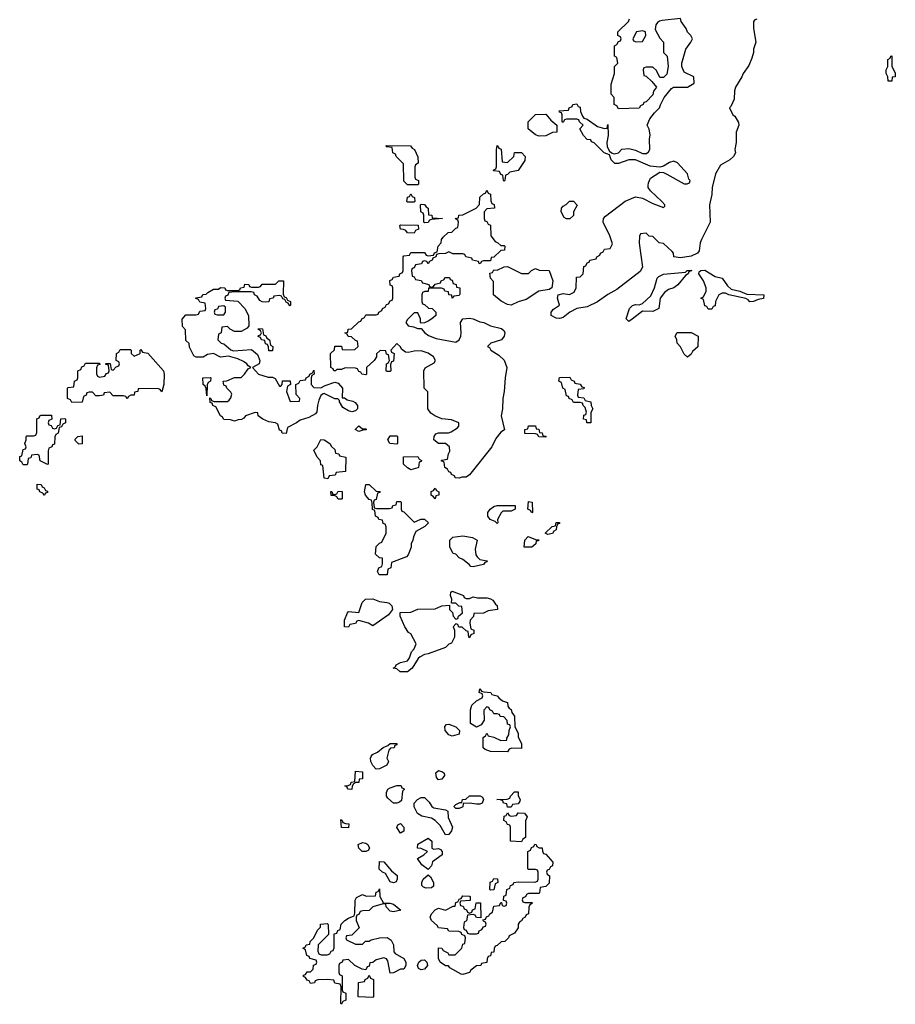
# Model space of a CAD drawing. Header units: inches. Extents: x 2547364 to 2752884, y 552026 to 708734.
# Tile 20 of 85: x 2634149 to 2639211, y 590186 to 595881. Entities that reach past the tile are written whole.
import ezdxf

# ---------------------------------------------------------------- set-up
doc = ezdxf.new("R2010")
doc.units = ezdxf.units.IN
doc.header["$MEASUREMENT"] = 0
doc.layers.add('C6539', color=7, linetype='Continuous')

msp = doc.modelspace()

# ---------------------------------------------------------------- linework, layer by layer
at = {"layer": 'C6539', "color": 6}
msp.add_lwpolyline([(2638410, 595884), (2638399.6, 595880.4), (2638390.7, 595869.3), (2638390.4, 595830), (2638405.5, 595750), (2638390.8, 595710), (2638390.7, 595690), (2638382, 595658), (2638363.8, 595616.2), (2638330.8, 595570), (2638324, 595550), (2638287.3, 595490), (2638282, 595470), (2638279.3, 595420.7), (2638261, 595379), (2638252, 595370), (2638271.1, 595331.1), (2638282.8, 595322.8), (2638305.4, 595285.4), (2638306, 595270), (2638290.7, 595230), (2638290.6, 595170), (2638284, 595130), (2638286.8, 595110), (2638276, 595090), (2638254, 595070), (2638201.3, 595038.7), (2638171.8, 594990), (2638153, 594910), (2638150, 594868.7), (2638137.6, 594810), (2638141.3, 594710), (2638090, 594608.7), (2638083, 594590), (2638076.4, 594543.6), (2638066.8, 594530), (2638030, 594513.6), (2637970, 594502.7), (2637930, 594508.7), (2637928, 594530), (2637920.4, 594540.4), (2637870, 594586), (2637846, 594590), (2637810, 594626), (2637788.7, 594628.7), (2637770, 594646), (2637738, 594642), (2637732, 594628), (2637731, 594589), (2637750.4, 594450), (2637735.8, 594424.2), (2637600.3, 594319.7), (2637548.9, 594291.1), (2637490.3, 594249.7), (2637430, 594220.7), (2637370, 594209.6), (2637330, 594189.5), (2637290, 594158.4), (2637270, 594152), (2637250, 594154), (2637222, 594170), (2637221.2, 594190), (2637234.2, 594205.8), (2637269.2, 594230), (2637258, 594270), (2637262, 594290), (2637290, 594297.3), (2637328.4, 594291.6), (2637354.6, 594305.4), (2637366, 594330), (2637368.4, 594391.6), (2637390, 594394), (2637406, 594410), (2637410, 594454), (2637422, 594458), (2637430, 594474), (2637442, 594478), (2637446, 594490), (2637482, 594498), (2637486, 594510), (2637502, 594518), (2637506, 594530), (2637522, 594538), (2637530, 594554), (2637562, 594558), (2637575.3, 594584.7), (2637561.2, 594630), (2637522.9, 594710), (2637523.7, 594730), (2637535.8, 594744.2), (2637649.7, 594830.3), (2637710, 594855.5), (2637750, 594848), (2637810, 594817.3), (2637870, 594794), (2637878, 594802), (2637878, 594810), (2637862, 594830), (2637796, 594890), (2637782.7, 594910), (2637781.5, 594921.5), (2637783.3, 594936.7), (2637796.6, 594963.4), (2637850, 594998), (2637870, 594996), (2637890, 594987.7), (2637990, 594931.3), (2638008, 594932), (2638022, 594938), (2638026, 594950), (2638018, 594958), (2638009, 594990), (2637952.6, 595052.6), (2637930, 595062.9), (2637905.1, 595054.9), (2637870, 595032.7), (2637850, 595028), (2637793.8, 595033.8), (2637709.3, 595069.3), (2637670, 595069.3), (2637610, 595049.4), (2637589.6, 595049.6), (2637569, 595070), (2637559, 595099), (2637528, 595110), (2637470, 595168), (2637454.6, 595174.6), (2637450, 595186), (2637430, 595188), (2637408, 595210), (2637388, 595250), (2637406, 595270), (2637386, 595290), (2637382, 595302), (2637370, 595306), (2637310, 595306), (2637298, 595302), (2637290, 595286), (2637286, 595290), (2637286, 595330), (2637282, 595342), (2637270, 595346), (2637267.3, 595352.7), (2637322, 595358), (2637326, 595370), (2637342, 595378), (2637346, 595390), (2637370, 595394), (2637378, 595378), (2637390, 595374), (2637391.3, 595350), (2637402, 595322), (2637411.1, 595311.1), (2637430, 595304.7), (2637490, 595262), (2637530, 595252), (2637546, 595254), (2637550, 595274), (2637550.9, 595210.9), (2637542.8, 595170), (2637544.7, 595144.7), (2637559.6, 595119.6), (2637571, 595111), (2637585.4, 595105.4), (2637610, 595111), (2637630, 595131), (2637670, 595136.3), (2637710, 595125.5), (2637750, 595107.3), (2637773.1, 595106.9), (2637784.4, 595115.6), (2637792, 595130), (2637789.6, 595190), (2637793.8, 595213.8), (2637787.3, 595247.3), (2637777.2, 595270), (2637792.3, 595307.7), (2637818.6, 595341.4), (2637848.7, 595370), (2637852.7, 595387.3), (2637875.3, 595430), (2637916.4, 595483.6), (2637929.2, 595490.8), (2638010, 595491.3), (2638047.3, 595512.7), (2638046, 595550), (2637990, 595578), (2637977.2, 595610), (2637976, 595630), (2637999.3, 595710), (2638029, 595750), (2638038, 595770), (2638028.9, 595788.9), (2638009.2, 595809.2), (2638001.2, 595830), (2637974, 595870), (2637968.4, 595888.4), (2637863.5, 595876.5), (2637847.1, 595872.9), (2637835.3, 595864.7), (2637826, 595850), (2637823.6, 595823.6), (2637850, 595774), (2637871.6, 595751.6), (2637871.6, 595691.6), (2637891.3, 595670), (2637898.8, 595610), (2637890, 595566), (2637870, 595546), (2637850, 595546), (2637830, 595586), (2637810, 595606), (2637770, 595606), (2637758, 595602), (2637754, 595590), (2637758, 595558), (2637770, 595554), (2637803.6, 595523.6), (2637831.3, 595491.3), (2637812.7, 595467.3), (2637810, 595446), (2637770, 595406), (2637758, 595402), (2637754, 595390), (2637738, 595382), (2637730, 595368), (2637610, 595366), (2637602, 595382), (2637586, 595390), (2637586, 595430), (2637568, 595450), (2637568.4, 595508.4), (2637588, 595570), (2637588, 595610), (2637606, 595630), (2637602, 595662), (2637588, 595670), (2637588, 595730), (2637602, 595738), (2637610, 595754), (2637622, 595758), (2637626, 595770), (2637622, 595782), (2637606, 595790), (2637606, 595810), (2637668, 595870), (2637674, 595886)], dxfattribs=at)
for points in [[(2637750, 595815.3), (2637714, 595810), (2637694, 595770), (2637698, 595758), (2637712.7, 595752.7), (2637750, 595754), (2637768, 595790), (2637766, 595810)], [(2639170, 595526), (2639168, 595550), (2639158, 595570), (2639158, 595590), (2639168, 595610), (2639168, 595650), (2639182, 595658), (2639186, 595670), (2639191.3, 595671.3), (2639191.3, 595610), (2639210, 595574), (2639211, 595550), (2639192.7, 595547.3), (2639190, 595526)], [(2637152.7, 595207.3), (2637130, 595215.3), (2637088, 595250), (2637088, 595290), (2637130, 595332), (2637190, 595334), (2637219.6, 595299.6), (2637254, 595270), (2637254, 595230), (2637230, 595228), (2637190, 595208)], [(2636390, 594926), (2636370, 594946), (2636367.3, 595047.3), (2636326, 595090), (2636322, 595102), (2636306, 595110), (2636302, 595142), (2636270, 595146), (2636266, 595150), (2636270, 595154), (2636408.7, 595151.3), (2636418, 595138), (2636431.3, 595130), (2636451.6, 595088.4), (2636452, 595050), (2636438, 595042), (2636434, 595030), (2636434, 594970), (2636438, 594958), (2636454, 594950), (2636454, 594930), (2636450, 594926)], [(2636970, 595054), (2637006, 595090), (2637010, 595112), (2637050, 595112), (2637071, 595090), (2637070, 595066), (2637031.1, 595008.9), (2636982, 594998), (2636970, 594986), (2636958, 594982), (2636954, 594950), (2636950, 594946), (2636946, 594950), (2636942, 594982), (2636930, 594986), (2636922, 595002), (2636890, 595006), (2636886, 595010), (2636902, 595018), (2636906, 595030), (2636906, 595130), (2636910, 595154), (2636918, 595138), (2636931.6, 595131.6), (2636938, 595058)], [(2636930, 594574), (2636950, 594574), (2636954, 594570), (2636951.6, 594548.4), (2636930, 594546), (2636890, 594508), (2636874, 594506), (2636870, 594486), (2636830, 594486), (2636818, 594482), (2636812, 594468), (2636806, 594470), (2636802, 594482), (2636766, 594490), (2636762, 594502), (2636728.4, 594508.4), (2636722, 594522), (2636710, 594526), (2636652.7, 594527.3), (2636630, 594538), (2636611.1, 594528.9), (2636572.7, 594527.3), (2636558, 594522), (2636554, 594510), (2636538, 594502), (2636534, 594490), (2636518, 594482), (2636510, 594468), (2636502, 594482), (2636490, 594486), (2636478, 594482), (2636471.6, 594468.4), (2636438, 594462), (2636430, 594446), (2636418, 594442), (2636414, 594430), (2636418, 594398), (2636430, 594394), (2636438, 594378), (2636470, 594372), (2636478, 594358), (2636514, 594350), (2636518, 594338), (2636530, 594334), (2636542, 594338), (2636550, 594352), (2636582, 594358), (2636586, 594370), (2636602, 594378), (2636606, 594390), (2636634, 594390), (2636638, 594378), (2636650, 594374), (2636654, 594354), (2636672, 594350), (2636674, 594334), (2636694, 594330), (2636692.7, 594292.7), (2636690, 594286), (2636658, 594282), (2636650, 594269.2), (2636648, 594288), (2636630, 594289), (2636627.3, 594307.3), (2636606, 594310), (2636602, 594322), (2636588.4, 594328.4), (2636512.7, 594327.3), (2636510, 594309), (2636491.6, 594308.4), (2636478, 594302), (2636474, 594290), (2636474, 594250), (2636478, 594238), (2636490, 594234), (2636511.6, 594211.6), (2636534, 594210), (2636554, 594190), (2636554, 594170), (2636532, 594150), (2636510, 594138), (2636490, 594128), (2636470, 594126), (2636466, 594130), (2636466, 594150), (2636450, 594186), (2636430, 594186), (2636390, 594146), (2636382, 594130), (2636394, 594110), (2636424.7, 594104.7), (2636450, 594094), (2636470, 594094), (2636491, 594070), (2636513.2, 594053.2), (2636557.3, 594037.3), (2636670, 594014.9), (2636689.4, 594030), (2636698.4, 594050), (2636701.6, 594070), (2636698, 594130), (2636710, 594150.8), (2636750, 594154), (2636770, 594150.6), (2636810, 594134), (2636832, 594130), (2636870, 594111), (2636934.4, 594094.4), (2636950, 594082), (2636953.4, 594070), (2636950.7, 594050), (2636934.8, 594030), (2636872, 594010), (2636854, 593990), (2636865.4, 593985.4), (2636872, 593970), (2636919.9, 593939.9), (2636950, 593910.6), (2636965.5, 593870), (2636955.5, 593810), (2636950.6, 593730.6), (2636941.6, 593690), (2636940.5, 593630), (2636933.4, 593590), (2636950.9, 593509.1), (2636930, 593495.3), (2636902, 593458), (2636878.8, 593410), (2636750, 593248), (2636730, 593235.3), (2636705.4, 593234.6), (2636690, 593228.7), (2636666, 593230), (2636662, 593242), (2636646, 593250), (2636642, 593262), (2636630, 593266), (2636622, 593282), (2636606, 593290), (2636602, 593322), (2636586, 593330), (2636590, 593334), (2636622, 593338), (2636628, 593370), (2636635.3, 593384.7), (2636633.2, 593410), (2636610, 593429.2), (2636569.3, 593429.3), (2636544, 593450), (2636546, 593470), (2636554, 593486), (2636570.8, 593490.8), (2636628.9, 593491.1), (2636643.1, 593496.9), (2636680.4, 593519.6), (2636688, 593530), (2636688, 593550), (2636645.6, 593565.6), (2636590, 593572.7), (2636549.6, 593589.6), (2636525.4, 593605.4), (2636509.2, 593630), (2636508.7, 593728.7), (2636488, 593750), (2636485.2, 593850), (2636492.3, 593867.7), (2636544.5, 593895.5), (2636552, 593910), (2636540.9, 593930), (2636510, 593951.8), (2636470, 593964.5), (2636430, 593962.9), (2636395.1, 593955.1), (2636378.6, 593958.6), (2636355.5, 593975.5), (2636350, 593988), (2636330, 594008), (2636294, 593970), (2636298, 593958), (2636314, 593950), (2636310, 593906), (2636298, 593902), (2636292.7, 593887.3), (2636294, 593850), (2636290, 593846), (2636270, 593846), (2636268, 593850), (2636268.9, 593891.1), (2636282, 593898), (2636286, 593910), (2636282, 593942), (2636270, 593946), (2636266, 593966), (2636232.7, 593967.3), (2636212, 593948), (2636211.3, 593930), (2636198, 593910), (2636154, 593870), (2636154, 593830), (2636150, 593826), (2636126, 593830), (2636122, 593842), (2636110, 593846), (2636102, 593862), (2636090, 593866), (2636030, 593868), (2636010, 593858), (2635982, 593858), (2635974, 593850), (2635966, 593850), (2635962, 593862), (2635948, 593870), (2635946, 593950), (2635968, 593972), (2635970, 593992), (2636010, 593992), (2636014, 593974), (2636030, 593972), (2636087.3, 593972.7), (2636106, 593990), (2636102, 594022), (2636090, 594026), (2636067.3, 594047.3), (2636048.4, 594048.4), (2636042, 594062), (2636028, 594070), (2636046, 594074), (2636048, 594090), (2636068, 594092), (2636110, 594134), (2636122, 594138), (2636126, 594150), (2636142, 594158), (2636150, 594174), (2636210, 594174), (2636222, 594178), (2636226, 594190), (2636242, 594198), (2636246, 594210), (2636262, 594218), (2636270, 594234), (2636282, 594238), (2636290, 594254), (2636302, 594258), (2636306, 594270), (2636306, 594330), (2636302, 594342), (2636290, 594346), (2636288.4, 594371.6), (2636302, 594378), (2636310, 594392), (2636342, 594398), (2636346, 594410), (2636362, 594418), (2636366, 594430), (2636366, 594510), (2636370, 594514), (2636402, 594518), (2636410, 594534), (2636490, 594534), (2636498, 594518), (2636510, 594514), (2636542, 594518), (2636547.3, 594532.7), (2636562, 594538), (2636568.4, 594571.6), (2636586, 594590), (2636588, 594610), (2636596.4, 594623.6), (2636626, 594650), (2636647.3, 594652.7), (2636670, 594674), (2636682, 594678), (2636686, 594710), (2636682, 594722), (2636666, 594730), (2636686, 594734), (2636688, 594750), (2636710, 594751.3), (2636788.7, 594791.3), (2636807.3, 594812.7), (2636810, 594854), (2636830, 594874), (2636842, 594878), (2636850, 594894), (2636858, 594878), (2636871.3, 594871.3), (2636872.7, 594832.7), (2636878, 594818), (2636891.3, 594811.3), (2636894, 594790), (2636850, 594786), (2636834, 594770), (2636834, 594730), (2636838, 594718), (2636850, 594714), (2636858, 594698), (2636871.6, 594691.6), (2636872, 594630), (2636898, 594598), (2636914, 594590)], [(2636390, 594826), (2636388, 594830), (2636390, 594854), (2636402, 594858), (2636410, 594874), (2636418, 594858), (2636431.6, 594851.6), (2636434, 594830), (2636430, 594826)], [(2636490, 594706), (2636486, 594710), (2636486, 594750), (2636482, 594762), (2636468, 594770), (2636466, 594810), (2636470, 594814), (2636490, 594811.3), (2636498, 594798), (2636510, 594791.3), (2636512.7, 594752.7), (2636532, 594750), (2636534, 594734), (2636594, 594730), (2636530, 594726), (2636518, 594722), (2636510, 594708)], [(2637330, 594728.7), (2637310, 594729), (2637297.2, 594737.2), (2637279, 594770), (2637282, 594790), (2637290, 594802), (2637308.4, 594811.6), (2637328.4, 594831.6), (2637350, 594832), (2637371.1, 594808.9), (2637351.3, 594768.7), (2637350, 594748)], [(2636430, 594646), (2636390, 594648), (2636382, 594662), (2636368, 594668), (2636350, 594668.7), (2636346, 594690), (2636350, 594694), (2636452.7, 594692.7), (2636454, 594670), (2636438, 594662)], [(2637050, 594412), (2637090, 594412), (2637108, 594430), (2637130, 594442), (2637152.7, 594432.7), (2637210.8, 594430.8), (2637230.5, 594370.5), (2637226, 594330), (2637210, 594319.3), (2637150, 594309.6), (2637077.4, 594262.6), (2637030, 594249.5), (2636990, 594229.4), (2636970, 594232.7), (2636932.7, 594252.7), (2636888, 594290), (2636887.3, 594367.3), (2636870, 594386), (2636866, 594414), (2636882, 594418), (2636890, 594434), (2636910, 594432), (2636950, 594452), (2636970, 594454)], [(2637810, 594192), (2637750, 594194), (2637690, 594149.2), (2637670, 594135.3), (2637655.3, 594150), (2637675.1, 594210), (2637691.9, 594228.1), (2637710, 594232.7), (2637730, 594230.6), (2637750, 594238.8), (2637796.9, 594283.1), (2637819.5, 594330), (2637835.1, 594384.9), (2637844, 594396), (2637870, 594408.5), (2637999, 594421), (2638008, 594430), (2638034, 594430), (2638018, 594422), (2638014, 594410), (2637998, 594402), (2637953.5, 594346.5), (2637930, 594329.4), (2637899.1, 594320.9), (2637876.8, 594303.2), (2637850.7, 594270), (2637844.7, 594210)], [(2638370.4, 594249.6), (2638361.2, 594261.2), (2638347.3, 594267.3), (2638248, 594290), (2638230, 594299), (2638210, 594299), (2638190.8, 594289.2), (2638171.3, 594250), (2638170, 594226), (2638158, 594222), (2638150, 594206), (2638130, 594206), (2638122, 594222), (2638110, 594226), (2638102, 594262), (2638086, 594270), (2638102, 594278), (2638118, 594310), (2638117.2, 594330), (2638102.7, 594370), (2638075.3, 594410), (2638078, 594422), (2638086, 594430), (2638110, 594431.3), (2638170, 594396), (2638210, 594386), (2638240.5, 594340.5), (2638262.8, 594322.8), (2638312, 594310), (2638352.8, 594292.8), (2638450.8, 594290), (2638450, 594269), (2638418, 594262), (2638392, 594250)], [(2635710, 594226), (2635702, 594242), (2635690, 594246), (2635682, 594262), (2635670, 594266), (2635662, 594282), (2635650, 594286), (2635618, 594282), (2635614, 594270), (2635594, 594266), (2635590, 594248), (2635570, 594246), (2635550, 594248), (2635536.4, 594256.4), (2635522, 594282), (2635506, 594290), (2635502, 594302), (2635487.3, 594307.3), (2635392.7, 594307.3), (2635358, 594302), (2635352.7, 594287.3), (2635338, 594282), (2635334, 594270), (2635338, 594258), (2635410, 594252), (2635450.7, 594210.7), (2635471.3, 594170), (2635474, 594110), (2635463.6, 594096.4), (2635430, 594078), (2635390, 594078), (2635366, 594090), (2635350, 594106), (2635318, 594102), (2635314, 594070), (2635298, 594062), (2635294, 594030), (2635314, 594010), (2635330, 594006), (2635370, 593971.3), (2635385.4, 593965.4), (2635490, 593974), (2635524.5, 593944.5), (2635538, 593910), (2635534, 593890), (2635494, 593870), (2635530, 593831.3), (2635586, 593814), (2635610, 593814), (2635625.4, 593805.4), (2635650, 593762), (2635658, 593762), (2635666, 593770), (2635668, 593792), (2635712.7, 593792.7), (2635714, 593770), (2635698, 593762), (2635692, 593730), (2635712.7, 593672.7), (2635766, 593674), (2635768, 593690), (2635747.3, 593712.7), (2635746, 593770), (2635762, 593778), (2635770, 593794), (2635802, 593798), (2635806, 593810), (2635822, 593818), (2635826, 593830), (2635842, 593838), (2635850, 593854), (2635852, 593830), (2635838, 593822), (2635834, 593810), (2635834, 593770), (2635850, 593754), (2635890, 593752), (2635914.6, 593765.4), (2635970, 593784.7), (2635990, 593778), (2636014.8, 593750), (2636012.7, 593692.7), (2636027.3, 593692.7), (2636042.5, 593682.5), (2636075.2, 593675.2), (2636087.5, 593667.5), (2636101, 593650), (2636101, 593630), (2636090, 593619), (2636070, 593612.7), (2636050, 593619.3), (2636018, 593638), (2635998, 593670), (2635998, 593678), (2635988.4, 593688.4), (2635971.6, 593688.4), (2635910, 593718), (2635903.6, 593716.4), (2635890, 593708), (2635879.1, 593680.9), (2635870.6, 593650), (2635867.5, 593612.5), (2635859.1, 593600.9), (2635820.7, 593579.3), (2635770, 593564), (2635750, 593548.7), (2635698, 593522), (2635690, 593488), (2635666, 593490), (2635662, 593502), (2635650, 593506), (2635642, 593542), (2635628.4, 593548.4), (2635590, 593554), (2635555.3, 593570), (2635528, 593590), (2635526, 593606), (2635510, 593608), (2635454, 593590), (2635444.7, 593575.3), (2635431.6, 593568.4), (2635412.7, 593567.3), (2635390, 593558), (2635367.3, 593567.3), (2635330, 593569), (2635322, 593582), (2635310, 593588.7), (2635282, 593642), (2635266, 593650), (2635262, 593662), (2635250, 593666), (2635247.3, 593692.7), (2635254, 593690), (2635258, 593678), (2635272.7, 593672.7), (2635350, 593672), (2635360.4, 593679.6), (2635370, 593694), (2635374.6, 593714.6), (2635370, 593726), (2635346, 593750), (2635342, 593762), (2635330, 593766), (2635326, 593790), (2635347.3, 593792.7), (2635390, 593812), (2635430, 593812), (2635449.1, 593830.9), (2635470, 593862), (2635486, 593870), (2635470, 593878), (2635462, 593890), (2635443.2, 593903.2), (2635410, 593919), (2635355.3, 593935.3), (2635310.8, 593929.2), (2635270, 593949.2), (2635234.8, 593945.2), (2635210, 593929.2), (2635170, 593928.7), (2635156.4, 593936.4), (2635130, 593986), (2635128, 594008), (2635110, 594026), (2635107.3, 594087.3), (2635090, 594106), (2635089.2, 594149.2), (2635110, 594174), (2635170, 594174), (2635182, 594178), (2635190, 594194), (2635222, 594198), (2635226, 594210), (2635222, 594242), (2635190, 594246), (2635182, 594262), (2635167.3, 594267.3), (2635167.3, 594272.7), (2635202, 594278), (2635208.4, 594291.6), (2635227.3, 594292.7), (2635236.4, 594303.6), (2635270, 594322), (2635298, 594322), (2635308.9, 594331.1), (2635334, 594330), (2635338, 594318), (2635350, 594314), (2635410, 594314), (2635422, 594318), (2635426, 594330), (2635446, 594334), (2635450, 594351), (2635474, 594350), (2635478, 594338), (2635490, 594334), (2635530, 594334), (2635542, 594338), (2635550, 594351.3), (2635628.7, 594351.3), (2635648, 594370), (2635674, 594370), (2635672.7, 594292.7), (2635678, 594278), (2635690, 594274), (2635698, 594258), (2635714, 594250), (2635714, 594230)], [(2635330, 594226), (2635298, 594222), (2635292.7, 594207.3), (2635278, 594202), (2635274, 594190), (2635278, 594178), (2635290, 594174), (2635330, 594174), (2635338, 594190), (2635338, 594218)], [(2635590, 593966), (2635588, 593988), (2635582, 594002), (2635570, 594006), (2635566, 594026), (2635546, 594030), (2635542, 594042), (2635528.4, 594048.4), (2635530, 594054), (2635542, 594058), (2635546, 594070), (2635542, 594082), (2635528, 594090), (2635530, 594094), (2635552.7, 594092.7), (2635558, 594058), (2635572.7, 594052.7), (2635578, 594038), (2635594, 594030), (2635598, 593998), (2635612, 593990), (2635610, 593966)], [(2638010, 593928), (2637990, 593946), (2637968.9, 593988.9), (2637949.3, 594009.3), (2637948.7, 594028.7), (2637938, 594050), (2637950, 594072), (2638030.9, 594070.9), (2638070.7, 594050.7), (2638070, 593989.5), (2638038, 593962), (2638030, 593946)], [(2634970, 593728), (2634962, 593742), (2634947.3, 593747.3), (2634834, 593746), (2634832, 593730), (2634812.7, 593727.3), (2634811.3, 593710), (2634791.6, 593708.4), (2634778, 593702), (2634770, 593688.7), (2634762, 593702), (2634750, 593706), (2634690, 593706), (2634670, 593726), (2634638, 593722), (2634634, 593710), (2634610, 593706), (2634590, 593706), (2634570, 593726), (2634550, 593726), (2634538, 593722), (2634534, 593710), (2634518, 593702), (2634510, 593668.7), (2634450, 593666), (2634442, 593682), (2634426, 593690), (2634426, 593750), (2634430, 593754), (2634462, 593758), (2634466, 593790), (2634482, 593798), (2634486, 593810), (2634486, 593850), (2634502, 593858), (2634507.3, 593872.7), (2634522, 593878), (2634530, 593894), (2634610, 593894), (2634612.7, 593887.3), (2634598, 593882), (2634592.7, 593867.3), (2634592.7, 593832.7), (2634598, 593818), (2634610, 593814), (2634642, 593818), (2634650, 593834), (2634662, 593838), (2634666, 593850), (2634662, 593882), (2634647.3, 593887.3), (2634647.3, 593892.7), (2634672.7, 593892.7), (2634678, 593858), (2634690, 593854), (2634707.3, 593872.7), (2634722, 593878), (2634726, 593890), (2634722, 593902), (2634706, 593910), (2634708, 593950), (2634722, 593958), (2634730, 593974), (2634790, 593974), (2634794, 593970), (2634794, 593950), (2634810, 593934), (2634846, 593950), (2634846, 593970), (2634850, 593974), (2634858, 593958), (2634890, 593952), (2634980.7, 593850), (2634984, 593830), (2634982, 593770)], [(2635230, 593706), (2635227.3, 593747.3), (2635222, 593762), (2635208.7, 593770), (2635208, 593810), (2635250, 593812), (2635254, 593810), (2635252, 593790), (2635238, 593782), (2635232, 593768)], [(2637450, 593549.3), (2637428, 593550), (2637426, 593566), (2637408.7, 593570), (2637410, 593594), (2637422, 593598), (2637426, 593610), (2637418, 593638), (2637406, 593650), (2637402, 593662), (2637390, 593666), (2637350, 593666), (2637342, 593682), (2637326, 593690), (2637322, 593702), (2637310, 593706), (2637302, 593742), (2637288, 593750), (2637282, 593782), (2637266, 593790), (2637270, 593812), (2637330, 593814), (2637338, 593798), (2637354, 593790), (2637358, 593778), (2637390, 593772), (2637398, 593758), (2637412.7, 593752.7), (2637410, 593746), (2637378, 593742), (2637374, 593710), (2637378, 593698), (2637410, 593694), (2637418, 593678), (2637451.3, 593670), (2637452, 593650), (2637462, 593630), (2637451.1, 593608.9)], [(2634350, 593514), (2634362, 593518), (2634370, 593534), (2634382, 593538), (2634387.3, 593572.7), (2634410, 593574), (2634414, 593570), (2634414, 593550), (2634398, 593542), (2634390, 593526), (2634378, 593522), (2634372, 593490), (2634358, 593482), (2634352.7, 593467.3), (2634350, 593426), (2634338, 593422), (2634334, 593410), (2634318, 593402), (2634312.7, 593387.3), (2634314, 593310), (2634310, 593308.7), (2634268, 593330), (2634262, 593362), (2634250, 593366), (2634218, 593362), (2634212.7, 593347.3), (2634198, 593342), (2634194, 593310), (2634190, 593306), (2634170, 593306), (2634162, 593322), (2634149, 593330), (2634150, 593354), (2634162, 593358), (2634170, 593394), (2634182, 593398), (2634186, 593410), (2634178, 593430), (2634186, 593450), (2634186, 593470), (2634190, 593474), (2634230, 593474), (2634242, 593478), (2634247.3, 593492.7), (2634248.4, 593571.6), (2634262, 593578), (2634266, 593590), (2634272.7, 593592.7), (2634332.7, 593592.7), (2634334, 593570), (2634318, 593562), (2634314, 593550), (2634318, 593538), (2634330, 593534), (2634338, 593518)], [(2636130, 593514), (2636150, 593514), (2636154, 593510), (2636150, 593508), (2636132.7, 593507.3), (2636110, 593498), (2636088.7, 593510), (2636110, 593531.3)], [(2637190, 593466), (2637150, 593468), (2637142, 593482), (2637130, 593486), (2637070, 593488), (2637068.7, 593510), (2637086, 593514), (2637090, 593532), (2637130, 593532), (2637134, 593514), (2637150, 593512), (2637154, 593494), (2637170, 593492), (2637174, 593474), (2637190, 593472)], [(2634490, 593426), (2634470, 593446), (2634470, 593454), (2634486, 593470), (2634510, 593474), (2634510, 593428)], [(2635930, 593226), (2635908.4, 593228.4), (2635902, 593302), (2635890, 593306), (2635888.7, 593328.7), (2635868.7, 593350), (2635848.7, 593390), (2635868.9, 593411.1), (2635890, 593452), (2635910, 593451.3), (2635942, 593430), (2635951.3, 593411.3), (2635970, 593394), (2635974, 593374), (2635994, 593370), (2635998, 593358), (2636034, 593350), (2636032.7, 593267.3), (2635978, 593262), (2635972.7, 593247.3), (2635938, 593242)], [(2636330, 593426), (2636288, 593430), (2636278, 593450), (2636290, 593474), (2636330, 593474), (2636334, 593470), (2636334, 593430)], [(2636410, 593278), (2636390, 593288), (2636368.7, 593310), (2636367.3, 593352.7), (2636450, 593354), (2636458, 593338), (2636472, 593332), (2636470, 593326), (2636458, 593322), (2636454, 593290), (2636450, 593288)], [(2634290, 593128.7), (2634282, 593142), (2634266, 593150), (2634262, 593162), (2634250, 593166), (2634250, 593194), (2634272.7, 593192.7), (2634278, 593178), (2634290, 593174), (2634298, 593158), (2634310, 593154), (2634310, 593146), (2634298, 593142)], [(2636212.7, 593052.7), (2636287.3, 593052.7), (2636302, 593058), (2636306, 593070), (2636326, 593074), (2636330, 593094), (2636350, 593094), (2636354, 593090), (2636354, 593050), (2636358, 593038), (2636370, 593034), (2636430, 592974), (2636468.9, 592991.1), (2636488.9, 592991.1), (2636512, 592970), (2636490.9, 592949.1), (2636439.6, 592920.4), (2636424.7, 592890), (2636422, 592870), (2636411.6, 592848.4), (2636411.3, 592830), (2636395.3, 592784.7), (2636386, 592774), (2636298, 592742), (2636294, 592710), (2636278, 592702), (2636274, 592670), (2636270, 592669), (2636228, 592670), (2636218, 592690), (2636226, 592710), (2636242, 592718), (2636247.3, 592732.7), (2636246, 592766), (2636230, 592768), (2636206, 592790), (2636210, 592834), (2636230, 592854), (2636242, 592858), (2636268, 592910), (2636267.3, 592947.3), (2636262, 592962), (2636250, 592966), (2636246, 592986), (2636226, 592990), (2636222, 593002), (2636206, 593010), (2636202, 593042), (2636188.4, 593048.4), (2636187.3, 593087.3), (2636182, 593102), (2636170, 593106), (2636148, 593130), (2636142, 593150), (2636150, 593192), (2636170, 593192), (2636210, 593154), (2636232, 593152), (2636230, 593146), (2636218, 593142), (2636210, 593106), (2636198, 593102), (2636194, 593090), (2636198, 593058)], [(2636550, 593109), (2636542, 593122), (2636528, 593130), (2636528.4, 593151.6), (2636542, 593158), (2636550, 593172), (2636558, 593158), (2636572, 593150), (2636571.3, 593130), (2636554, 593126)], [(2635990, 593108), (2635982, 593122), (2635968, 593128), (2635950, 593128.7), (2635947.3, 593152.7), (2635952.7, 593152.7), (2635958, 593138), (2635970, 593134), (2635982, 593138), (2635990, 593154), (2636012.7, 593152.7), (2636014, 593110), (2636010, 593108)], [(2636910, 592966), (2636898, 592978), (2636869.4, 592989.4), (2636855.3, 593010), (2636855.3, 593030), (2636868, 593050), (2636890, 593064.7), (2636910, 593071.3), (2637014, 593070), (2637014, 593050), (2636990, 593038), (2636942, 593038), (2636931.6, 593028.4), (2636912, 592990), (2636914, 592970)], [(2637110, 593028.7), (2637102, 593042), (2637086, 593050), (2637090, 593094), (2637111.3, 593090), (2637114, 593030)], [(2637203.1, 592903.1), (2637186, 592910), (2637228, 592950), (2637247.3, 592952.7), (2637250, 592972), (2637270, 592972), (2637270, 592966), (2637258, 592962), (2637251.6, 592948.4), (2637251, 592930), (2637236.9, 592923.1), (2637230, 592909.4)], [(2636770, 592715.3), (2636758, 592718), (2636748, 592730), (2636710, 592759), (2636690, 592768.7), (2636670, 592788.7), (2636654, 592794), (2636635.3, 592830), (2636635.3, 592870), (2636652.9, 592887.1), (2636710, 592896), (2636766.8, 592886.8), (2636794, 592870), (2636782, 592818), (2636786.2, 592786.2), (2636793.2, 592773.2), (2636810, 592758), (2636851.1, 592751.1), (2636850, 592746), (2636838, 592742), (2636830, 592729)], [(2637110, 592829), (2637066, 592830), (2637068.9, 592871.1), (2637088.9, 592891.1), (2637130, 592874), (2637152, 592872), (2637146, 592866), (2637134, 592866), (2637132, 592850)], [(2636190, 592375.3), (2636166, 592390), (2636110, 592406), (2636098, 592402), (2636090, 592388), (2636058, 592382), (2636050, 592368), (2636026, 592370), (2636027.3, 592407.3), (2636044, 592450), (2636050, 592458), (2636110, 592452), (2636129.6, 592510.4), (2636149, 592530), (2636190, 592530.3), (2636230, 592515.6), (2636272, 592510), (2636285.2, 592505.2), (2636301, 592490), (2636304.7, 592470), (2636282, 592438)], [(2636730, 592534), (2636750, 592534), (2636770, 592542), (2636796, 592536), (2636850, 592536), (2636870, 592531.3), (2636883.6, 592523.6), (2636899.6, 592499.6), (2636910, 592492), (2636912, 592470), (2636858, 592462), (2636830, 592448.7), (2636774, 592446), (2636771.6, 592428.4), (2636752.7, 592407.3), (2636752, 592390), (2636758, 592358), (2636774, 592350), (2636774, 592330), (2636758, 592322), (2636750, 592306), (2636746, 592310), (2636742, 592342), (2636730, 592346), (2636707.3, 592367.3), (2636688, 592368), (2636682, 592382), (2636670, 592386), (2636654, 592370), (2636662, 592350), (2636662, 592310), (2636644.7, 592275.3), (2636630, 592268), (2636610.8, 592249.2), (2636510, 592212.3), (2636490, 592209.3), (2636463.8, 592196.2), (2636453.2, 592186.8), (2636418, 592130), (2636390, 592109.3), (2636349.1, 592109.1), (2636330, 592126), (2636308, 592130), (2636322, 592138), (2636326, 592150), (2636350, 592162), (2636390, 592172), (2636402, 592190), (2636414.6, 592225.4), (2636430, 592242), (2636442, 592270), (2636410, 592328), (2636397.2, 592337.2), (2636375.3, 592370), (2636348, 592430), (2636348.7, 592451.3), (2636410, 592454), (2636450, 592472), (2636550, 592474), (2636590, 592491.3), (2636634, 592494), (2636634, 592470), (2636651.6, 592451.6), (2636654, 592430), (2636670, 592414), (2636682, 592418), (2636686, 592430), (2636708, 592450), (2636706, 592486), (2636688.4, 592488.4), (2636670, 592506), (2636646, 592506), (2636648, 592530), (2636639, 592550), (2636642, 592570), (2636650, 592576), (2636714, 592550), (2636718, 592538)], [(2637050, 591666), (2636992.7, 591667.3), (2636978, 591662), (2636970, 591646), (2636870, 591649), (2636840.2, 591660.2), (2636828.7, 591670), (2636828.7, 591730), (2636842, 591738), (2636850, 591754), (2636858, 591738), (2636890, 591732), (2636930, 591712), (2636966, 591714), (2636966, 591726), (2636976.4, 591743.6), (2636978, 591770), (2636986, 591790), (2636982, 591802), (2636970, 591806), (2636968, 591828), (2636948, 591848), (2636926, 591850), (2636922, 591862), (2636910, 591866), (2636890, 591866), (2636882, 591882), (2636866, 591890), (2636862, 591902), (2636850, 591906), (2636832.7, 591887.3), (2636834, 591830), (2636816.9, 591803.1), (2636790, 591789.2), (2636755.3, 591810), (2636755.1, 591890), (2636763.2, 591916.8), (2636790, 591942), (2636822, 591958), (2636826, 591970), (2636822, 591982), (2636806, 591990), (2636810, 592011.3), (2636818, 591998), (2636832.7, 591992.7), (2636872, 591990), (2636878, 591978), (2636910, 591970.8), (2636918, 591958), (2636941, 591941), (2636970, 591930.7), (2636971.3, 591910), (2636978, 591898), (2636990, 591891.3), (2636994, 591874), (2637010, 591852), (2637011.3, 591790), (2637030, 591754), (2637031, 591731), (2637050, 591694)], [(2636650, 591737.2), (2636630, 591744), (2636608, 591770), (2636607.3, 591792.7), (2636616.4, 591803.6), (2636630, 591806), (2636670.9, 591790.9), (2636691.3, 591770), (2636690, 591749)], [(2636210, 591546), (2636190, 591568), (2636179.3, 591590), (2636177.2, 591610), (2636180.9, 591619.1), (2636188.7, 591630), (2636216.6, 591643.4), (2636250, 591671), (2636278, 591682), (2636290, 591694), (2636330, 591694), (2636330, 591686), (2636318, 591682), (2636314, 591670), (2636292, 591668), (2636283.6, 591656.4), (2636271.3, 591610), (2636282, 591590), (2636272, 591570), (2636230, 591548)], [(2636070, 591429), (2636046, 591430), (2636042, 591442), (2636028.7, 591450), (2636048.4, 591451.6), (2636062, 591458), (2636066, 591470), (2636086, 591474), (2636090, 591534), (2636130, 591531.3), (2636131, 591490), (2636112, 591488), (2636110, 591469.2), (2636091.3, 591468.7), (2636078, 591462), (2636071.6, 591448.4)], [(2636570, 591485.2), (2636558, 591498), (2636555.3, 591524.7), (2636570, 591538), (2636594, 591530), (2636602, 591522), (2636604.7, 591510), (2636590, 591488.7)], [(2636330, 591348.7), (2636310, 591349), (2636278, 591378), (2636268.7, 591390), (2636268.9, 591411.1), (2636278, 591430), (2636290, 591438), (2636330, 591451.3), (2636350.9, 591450.9), (2636354, 591450), (2636358, 591438), (2636370, 591434), (2636371.1, 591428.9), (2636362, 591418), (2636355.3, 591364.7), (2636345.4, 591354.6)], [(2636970, 591326), (2636966, 591346), (2636946, 591350), (2636942, 591362), (2636928, 591368), (2636908, 591370), (2636967.3, 591372.7), (2636982, 591378), (2636986, 591390), (2637010, 591414), (2637030, 591414), (2637031, 591391), (2637042, 591370), (2637039.6, 591360.4), (2637030, 591346), (2636998, 591342), (2636990, 591326)], [(2636610, 591166), (2636580.5, 591220.5), (2636550, 591249.5), (2636530, 591262), (2636473.6, 591273.6), (2636448, 591290), (2636428.9, 591328.9), (2636428.7, 591350), (2636448.9, 591371.1), (2636470, 591382), (2636490, 591382), (2636515.3, 591355.3), (2636531.3, 591330), (2636542.5, 591322.5), (2636611.1, 591311.1), (2636623.6, 591303.6), (2636625.8, 591265.8), (2636650.6, 591210), (2636646, 591190), (2636630, 591169)], [(2636790, 591342.7), (2636750, 591349.3), (2636712.7, 591347.3), (2636710, 591328.7), (2636690, 591319), (2636670, 591318), (2636658, 591330), (2636670, 591342), (2636694, 591354), (2636706, 591354), (2636708, 591370), (2636728, 591372), (2636749.1, 591390.9), (2636810.8, 591390.8), (2636823.6, 591383.6), (2636831.1, 591371.1), (2636822, 591350), (2636810, 591344)], [(2637050, 591126), (2636986, 591130), (2636986, 591210), (2636982, 591222), (2636970, 591226), (2636962, 591242), (2636948, 591250), (2636950, 591274), (2636962, 591278), (2636970, 591294), (2636978, 591278), (2636990, 591274), (2637022, 591278), (2637030, 591294), (2637068, 591292), (2637082, 591270), (2637072.7, 591247.3), (2637074, 591150), (2637058, 591142)], [(2636050, 591206), (2636010, 591208), (2636006, 591254), (2636014, 591250), (2636018, 591238), (2636031.6, 591231.6), (2636051, 591230)], [(2636350, 591175.3), (2636330, 591208), (2636335.3, 591224.7), (2636350, 591232), (2636370.7, 591210.7), (2636370, 591188)], [(2636150, 591069.2), (2636128.7, 591070), (2636108.7, 591090), (2636106, 591110), (2636130, 591121), (2636150, 591118), (2636162, 591110), (2636171.3, 591088.7), (2636163.6, 591076.4)], [(2636542.8, 591082.8), (2636570, 591086.8), (2636582, 591082), (2636590.7, 591070), (2636590.4, 591049.6), (2636536, 591010), (2636530, 590986), (2636510, 590966), (2636473.6, 590993.6), (2636448.7, 591030), (2636486, 591050), (2636506, 591070), (2636470, 591088), (2636448, 591090), (2636450, 591112), (2636510, 591146), (2636531, 591130), (2636532, 591090)], [(2637070, 590774), (2637110, 590774), (2637114, 590770), (2637098, 590762), (2637092.7, 590747.3), (2637090, 590709), (2637076.9, 590703.1), (2637071, 590690), (2637056.9, 590683.1), (2637050, 590668.7), (2637038, 590662), (2637030.8, 590649.2), (2637030, 590628), (2637010, 590598), (2636978, 590582), (2636974, 590570), (2636954, 590550), (2636932, 590548), (2636910, 590526), (2636898, 590522), (2636891.6, 590508.4), (2636890, 590488), (2636874, 590486), (2636870, 590466), (2636858, 590462), (2636851.6, 590448.4), (2636850, 590428), (2636818, 590422), (2636814, 590410), (2636790, 590408.7), (2636757.3, 590382.7), (2636750, 590369.4), (2636710, 590358), (2636700.4, 590360.4), (2636636.4, 590396.4), (2636628.4, 590408.4), (2636610, 590409), (2636579, 590430), (2636569.6, 590450), (2636570, 590512), (2636590, 590511.3), (2636598, 590498), (2636623.5, 590483.5), (2636630, 590472), (2636667.3, 590472.7), (2636706, 590510), (2636710, 590534), (2636722, 590538), (2636726, 590570), (2636722, 590582), (2636706, 590590), (2636702, 590602), (2636687.3, 590607.3), (2636630, 590608.7), (2636622, 590622), (2636570, 590629), (2636562.7, 590642.7), (2636529.5, 590670), (2636522.7, 590690), (2636529, 590710), (2636550, 590732), (2636570, 590742), (2636610, 590731.3), (2636654, 590754), (2636666, 590754), (2636670, 590774), (2636682, 590778), (2636690, 590794), (2636702, 590798), (2636710, 590814), (2636750, 590812), (2636754, 590810), (2636752.7, 590787.3), (2636698, 590782), (2636694, 590770), (2636698, 590758), (2636712.7, 590752.7), (2636718, 590738), (2636732.7, 590732.7), (2636738, 590718), (2636750, 590714), (2636762, 590718), (2636767.3, 590732.7), (2636782, 590738), (2636787.3, 590772.7), (2636812.7, 590772.7), (2636814, 590686), (2636790, 590688), (2636782, 590702), (2636770, 590706), (2636738, 590702), (2636731.3, 590668.7), (2636718, 590662), (2636714, 590630), (2636718, 590618), (2636730, 590614), (2636738, 590598), (2636750, 590594), (2636790, 590594), (2636802, 590598), (2636806, 590610), (2636820.4, 590619.6), (2636830, 590634), (2636842, 590638), (2636846, 590650), (2636842, 590662), (2636830, 590666), (2636826, 590674), (2636842, 590678), (2636847.3, 590692.7), (2636862, 590698), (2636866, 590710), (2636882, 590718), (2636890, 590754), (2636922, 590758), (2636930, 590774), (2636934, 590774), (2636938, 590758), (2636950, 590754), (2636962, 590758), (2636966, 590770), (2636962, 590782), (2636946, 590786), (2636948.4, 590811.6), (2636962, 590818), (2636966, 590850), (2636982, 590858), (2636987.3, 590872.7), (2637002, 590878), (2637006, 590890), (2637030, 590894), (2637127.3, 590892.7), (2637142, 590898), (2637146, 590910), (2637146, 590950), (2637142, 590962), (2637130, 590966), (2637090, 590966), (2637086, 590970), (2637086, 591070), (2637102, 591078), (2637107.3, 591092.7), (2637122, 591098), (2637128, 591112), (2637134, 591110), (2637138, 591098), (2637151.6, 591091.6), (2637170, 591091), (2637171.3, 591071.3), (2637178, 591058), (2637190, 591054), (2637231, 591009), (2637230, 590986), (2637218, 590982), (2637210, 590966), (2637198, 590962), (2637194, 590950), (2637198, 590938), (2637212, 590930), (2637210, 590886), (2637190, 590868), (2637158, 590862), (2637154, 590830), (2637150, 590826), (2637090, 590826), (2637078, 590822), (2637072.7, 590807.3), (2637058, 590802), (2637054, 590790), (2637058, 590778)], [(2636310, 590888), (2636290, 590895.3), (2636263.1, 590943.1), (2636246, 590950), (2636227.3, 590967.3), (2636228.7, 591011.3), (2636254, 591010), (2636298.8, 590958.8), (2636330.6, 590930.6), (2636330.7, 590909.3), (2636325.4, 590894.6)], [(2636498.6, 590858.6), (2636483.2, 590863.2), (2636474, 590874), (2636473.2, 590890), (2636481.2, 590910), (2636510, 590934), (2636523.5, 590923.5), (2636542, 590890), (2636541, 590870), (2636530, 590859)], [(2636870, 590846), (2636866, 590850), (2636868.4, 590891.6), (2636882, 590898), (2636890, 590914), (2636911.6, 590911.6), (2636914, 590890), (2636898, 590882), (2636890, 590848)], [(2636310, 590721.2), (2636290, 590724), (2636268, 590750), (2636266, 590766), (2636250, 590768), (2636191, 590749), (2636170, 590728.7), (2636132.7, 590727.3), (2636118, 590722), (2636110, 590706), (2636098, 590702), (2636094, 590690), (2636094, 590670), (2636111.6, 590628.4), (2636070, 590586), (2636038, 590582), (2636034, 590570), (2636038, 590558), (2636090, 590534), (2636130, 590534), (2636148.4, 590551.6), (2636170, 590552), (2636181.2, 590558.8), (2636229.3, 590570.7), (2636273.2, 590573.2), (2636296.4, 590556.4), (2636310.4, 590530.4), (2636311, 590490), (2636319.8, 590479.8), (2636370.4, 590450.4), (2636380.7, 590430), (2636381, 590410), (2636370, 590389), (2636350, 590389), (2636310, 590368), (2636290, 590366), (2636278, 590438), (2636268.9, 590448.9), (2636254.6, 590454.6), (2636210, 590444), (2636190, 590428), (2636174, 590426), (2636170, 590406), (2636158, 590402), (2636150, 590386), (2636128.4, 590388.4), (2636086, 590410), (2636050, 590446), (2636018, 590442), (2636014, 590430), (2635998, 590422), (2635994, 590410), (2635994, 590370), (2635998, 590358), (2636014, 590350), (2636014, 590270), (2636018, 590258), (2636034, 590250), (2636034, 590210), (2636018, 590202), (2636010, 590186), (2636006, 590190), (2636007.3, 590287.3), (2636002, 590302), (2635970, 590308), (2635966, 590326), (2635928.9, 590328.9), (2635872, 590328), (2635858, 590322), (2635854, 590310), (2635830, 590306), (2635822, 590322), (2635810, 590326), (2635802, 590342), (2635790, 590346), (2635790, 590354), (2635802, 590358), (2635810, 590374), (2635830, 590374), (2635846, 590390), (2635848.4, 590411.6), (2635862, 590418), (2635866, 590430), (2635862, 590442), (2635826, 590450), (2635822, 590462), (2635808.4, 590468.4), (2635802, 590502), (2635786, 590510), (2635802, 590518), (2635806, 590530), (2635826, 590534), (2635828, 590550), (2635849, 590571), (2635870, 590614), (2635888, 590632), (2635888.7, 590650), (2635927.3, 590652.7), (2635932.7, 590647.3), (2635934, 590590), (2635874, 590530), (2635872.7, 590492.7), (2635878, 590478), (2635892.7, 590472.7), (2635927.3, 590472.7), (2635942, 590478), (2635950, 590494), (2635962, 590498), (2635967.3, 590512.7), (2635967.3, 590592.7), (2635982, 590598), (2635987.3, 590612.7), (2636002, 590618), (2636008, 590650), (2636028.7, 590670), (2636050, 590684.7), (2636082, 590698), (2636087.3, 590712.7), (2636088.4, 590788.4), (2636096.4, 590803.6), (2636130, 590822), (2636151.6, 590811.6), (2636206, 590814), (2636210, 590834), (2636222, 590838), (2636230, 590854), (2636231.3, 590810), (2636251.6, 590771.6), (2636289.2, 590770.8), (2636310, 590764.7), (2636352, 590730)], [(2636470, 590385.2), (2636453.6, 590393.6), (2636449.2, 590410), (2636457.2, 590430), (2636470, 590440.7), (2636490, 590442.8), (2636502.8, 590430), (2636507.3, 590410), (2636490, 590389.2)], [(2636190, 590226), (2636106, 590230), (2636108.4, 590311.6), (2636142, 590318), (2636146, 590330), (2636162, 590338), (2636170, 590354), (2636178, 590338), (2636194, 590330), (2636194, 590230)]]:
    msp.add_lwpolyline(points, close=True, dxfattribs=at)

doc.saveas('drawing.dxf')
